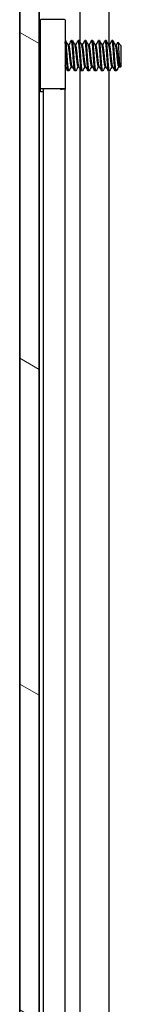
# Model space of a CAD drawing. Header units: millimetres. Extents: x 80 to 2248, y 80 to 1719.
# Tile 45 of 67: x 1167 to 1176, y 916 to 1008. Entities that reach past the tile are written whole.
import ezdxf

# ---------------------------------------------------------------- set-up
doc = ezdxf.new("R2010")
doc.units = ezdxf.units.MM
doc.header["$LTSCALE"] = 8.333333
doc.layers.add('Hatch (ANSI)', color=7, linetype='Continuous', lineweight=18)
doc.layers.add('Visible (ANSI)', color=7, linetype='Continuous', lineweight=25)

msp = doc.modelspace()

# ---------------------------------------------------------------- hatches: boundary and pattern name
at = {"layer": 'Hatch (ANSI)'}
h = msp.add_hatch(dxfattribs=at)
h.set_pattern_fill('ANSI31', color=256, scale=211.666667, angle=105, style=0)
h.set_pattern_definition([(150, (0, 0), (-13.22917, -22.9136), [])])
h.paths.add_polyline_path([(1166.886, 567.0588), (1168.6894, 567.0588), (1168.6894, 1264.0602), (1166.886, 1264.0602)])

# ---------------------------------------------------------------- linework, layer by layer
at = {"layer": 'Visible (ANSI)'}
for p, q in [((1166.886, 1264.0602), (1166.886, 567.0588)), ((1168.6894, 567.0588), (1168.6894, 1264.0602)), ((1166.8729, 576.4695), (1166.8729, 1254.6495)), ((1168.7019, 1180.9512), (1168.7019, 1005.77)), ((1172.5188, 1181.113), (1172.5188, 1005.7576)), ((1175.2255, 1180.8371), (1175.2255, 1005.4609)), ((1168.8329, 1001.3461), (1168.8329, 1007.8433)), ((1171.1329, 1007.8433), (1171.1329, 1001.3461)), ((1168.8329, 1005.6368), (1168.7047, 1005.7651)), ((1171.1723, 1005.8819), (1171.1329, 1005.8819)), ((1171.4898, 1005.4523), (1171.4203, 1005.4523)), ((1171.8073, 1005.8819), (1171.7279, 1005.8819)), ((1172.1248, 1005.4523), (1172.0553, 1005.4523)), ((1172.4423, 1005.8819), (1172.3629, 1005.8819)), ((1172.7598, 1005.4523), (1172.6903, 1005.4523)), ((1173.0773, 1005.8819), (1172.9979, 1005.8819)), ((1173.3948, 1005.4523), (1173.3253, 1005.4523)), ((1173.7123, 1005.8819), (1173.6329, 1005.8819)), ((1174.0298, 1005.4523), (1173.9603, 1005.4523)), ((1174.3473, 1005.8819), (1174.2679, 1005.8819)), ((1174.6648, 1005.4523), (1174.5953, 1005.4523)), ((1174.9823, 1005.8819), (1174.9029, 1005.8819)), ((1175.2998, 1005.4523), (1175.2303, 1005.4523)), ((1175.6173, 1005.8819), (1175.5379, 1005.8819)), ((1175.9348, 1005.4523), (1175.8653, 1005.4523)), ((1176.411, 1005.4057), (1176.088, 1005.7287)), ((1176.411, 1003.5134), (1176.411, 1005.4057)), ((1176.411, 1003.5134), (1176.2923, 1003.3946)), ((1168.7645, 1003.2138), (1168.6894, 1003.1387)), ((1168.7019, 1003.1512), (1168.7019, 827.97)), ((1171.1624, 1003.4667), (1171.1329, 1003.4667)), ((1171.4898, 1003.0371), (1171.4104, 1003.0371)), ((1171.7974, 1003.4667), (1171.7279, 1003.4667)), ((1172.1248, 1003.0371), (1172.0454, 1003.0371)), ((1172.4324, 1003.4667), (1172.3629, 1003.4667)), ((1172.5188, 1003.313), (1172.5188, 827.9576)), ((1172.7598, 1003.0371), (1172.6804, 1003.0371)), ((1173.0674, 1003.4667), (1172.9979, 1003.4667)), ((1173.3948, 1003.0371), (1173.3154, 1003.0371)), ((1173.7024, 1003.4667), (1173.6329, 1003.4667)), ((1174.0298, 1003.0371), (1173.9504, 1003.0371)), ((1174.3374, 1003.4667), (1174.2679, 1003.4667)), ((1174.6648, 1003.0371), (1174.5854, 1003.0371)), ((1174.9724, 1003.4667), (1174.9029, 1003.4667)), ((1175.2998, 1003.0371), (1175.2204, 1003.0371)), ((1175.2255, 1003.0371), (1175.2255, 827.6609)), ((1175.6074, 1003.4667), (1175.5379, 1003.4667)), ((1175.9348, 1003.0371), (1175.8554, 1003.0371)), ((1176.2424, 1003.4667), (1176.1729, 1003.4667)), ((1168.8329, 1001.0757), (1168.8329, 1001.3461)), ((1169.0829, 1001.0757), (1168.8329, 1001.0757)), ((1169.0829, 1001.3461), (1169.0829, 1001.2981)), ((1169.0829, 1001.2981), (1169.0829, 829.9355)), ((1170.71, 1001.2981), (1170.8778, 1001.3433)), ((1171.1263, 1001.3425), (1170.9614, 1001.2981)), ((1171.1149, 1001.3394), (1171.1149, 829.933)), ((1171.1149, 1001.0818), (1171.1263, 1001.0815)), ((1171.1263, 1001.0815), (1171.115, 1001.0811)), ((1171.1263, 1001.0815), (1171.1263, 1001.3425))]:
    msp.add_line(p, q, dxfattribs=at)
for centre, major_axis, ratio, start_param, end_param in [((1169.9829, 1007.8433), (1.15, 0), 0.028917, 0, 3.1415927), ((1171.2296, 1004.5107), (-0.0011, -0.343), 0.106812, 0.4125222, 2.7290705), ((1169.9829, 1001.3461), (-1.15, 0), 0.028917, 3.0345316, 6.2831853), ((1169.9829, 1001.3461), (0.9, 0), 0.028917, 6.1761243, 9.424778)]:
    msp.add_ellipse(centre, major_axis=major_axis, ratio=ratio, start_param=start_param, end_param=end_param, dxfattribs=at)
for points in [[(1168.6894, 1005.7923), (1168.7003, 1005.7729), (1168.7111, 1005.7535), (1168.722, 1005.7341)], [(1171.1862, 1005.8695), (1171.2673, 1005.7246), (1171.3485, 1005.5797), (1171.4301, 1005.4351)], [(1171.4799, 1005.4523), (1171.5582, 1005.5912), (1171.6361, 1005.7303), (1171.7139, 1005.8695)], [(1171.8212, 1005.8695), (1171.9023, 1005.7246), (1171.9835, 1005.5797), (1172.0651, 1005.4351)], [(1172.1149, 1005.4523), (1172.1932, 1005.5912), (1172.2711, 1005.7303), (1172.3489, 1005.8695)], [(1172.4562, 1005.8695), (1172.5373, 1005.7246), (1172.6185, 1005.5797), (1172.7001, 1005.4351)], [(1172.7499, 1005.4523), (1172.8282, 1005.5912), (1172.9061, 1005.7303), (1172.9839, 1005.8695)], [(1173.0912, 1005.8695), (1173.1723, 1005.7246), (1173.2535, 1005.5797), (1173.3351, 1005.4351)], [(1173.3849, 1005.4523), (1173.4632, 1005.5912), (1173.5411, 1005.7303), (1173.6189, 1005.8695)], [(1173.7262, 1005.8695), (1173.8073, 1005.7246), (1173.8885, 1005.5797), (1173.9701, 1005.4351)], [(1174.0199, 1005.4523), (1174.0982, 1005.5912), (1174.1761, 1005.7303), (1174.2539, 1005.8695)], [(1174.3612, 1005.8695), (1174.4423, 1005.7246), (1174.5235, 1005.5797), (1174.6051, 1005.4351)], [(1174.6549, 1005.4523), (1174.7332, 1005.5912), (1174.8111, 1005.7303), (1174.8889, 1005.8695)], [(1174.9962, 1005.8695), (1175.0773, 1005.7246), (1175.1585, 1005.5797), (1175.2401, 1005.4351)], [(1175.2899, 1005.4523), (1175.3682, 1005.5912), (1175.4461, 1005.7303), (1175.5239, 1005.8695)], [(1175.6312, 1005.8695), (1175.7123, 1005.7246), (1175.7935, 1005.5797), (1175.8751, 1005.4351)], [(1175.9249, 1005.4523), (1175.9761, 1005.5431), (1176.0271, 1005.634), (1176.078, 1005.7249)], [(1171.3964, 1003.0495), (1171.3154, 1003.1945), (1171.2342, 1003.3393), (1171.1526, 1003.484)], [(1172.0314, 1003.0495), (1171.9504, 1003.1945), (1171.8692, 1003.3393), (1171.7876, 1003.484)], [(1172.6664, 1003.0495), (1172.5854, 1003.1945), (1172.5042, 1003.3393), (1172.4226, 1003.484)], [(1173.3014, 1003.0495), (1173.2204, 1003.1945), (1173.1392, 1003.3393), (1173.0576, 1003.484)], [(1173.9364, 1003.0495), (1173.8554, 1003.1945), (1173.7742, 1003.3393), (1173.6926, 1003.484)], [(1174.5714, 1003.0495), (1174.4904, 1003.1945), (1174.4092, 1003.3393), (1174.3276, 1003.484)], [(1175.2064, 1003.0495), (1175.1254, 1003.1945), (1175.0442, 1003.3393), (1174.9626, 1003.484)], [(1175.8414, 1003.0495), (1175.7604, 1003.1945), (1175.6792, 1003.3393), (1175.5976, 1003.484)], [(1176.2805, 1003.3989), (1176.2646, 1003.4273), (1176.2486, 1003.4556), (1176.2326, 1003.484)], [(1168.8329, 1003.0916), (1168.8085, 1003.1353), (1168.784, 1003.1791), (1168.7595, 1003.2228)], [(1171.7378, 1003.4667), (1171.6595, 1003.3278), (1171.5816, 1003.1887), (1171.5037, 1003.0495)], [(1172.3728, 1003.4667), (1172.2945, 1003.3278), (1172.2166, 1003.1887), (1172.1387, 1003.0495)], [(1173.0078, 1003.4667), (1172.9295, 1003.3278), (1172.8516, 1003.1887), (1172.7737, 1003.0495)], [(1173.6428, 1003.4667), (1173.5645, 1003.3278), (1173.4866, 1003.1887), (1173.4087, 1003.0495)], [(1174.2778, 1003.4667), (1174.1995, 1003.3278), (1174.1216, 1003.1887), (1174.0437, 1003.0495)], [(1174.9128, 1003.4667), (1174.8345, 1003.3278), (1174.7566, 1003.1887), (1174.6787, 1003.0495)], [(1175.5478, 1003.4667), (1175.4695, 1003.3278), (1175.3916, 1003.1887), (1175.3137, 1003.0495)], [(1175.9668, 1003.0818), (1175.9561, 1003.0627), (1175.9454, 1003.0477), (1175.9348, 1003.0371)], [(1176.1828, 1003.4667), (1176.1106, 1003.3386), (1176.0386, 1003.2102), (1175.9668, 1003.0818)]]:
    msp.add_open_spline(points, degree=3, dxfattribs=at)
for points, weights in [([(1168.791, 1004.4595), (1168.7409, 1005.2381), (1168.6894, 1005.6577)], [1, 0.872099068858, 0.988403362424]), ([(1168.7117, 1004.4595), (1168.7011, 1004.6234), (1168.6894, 1004.7829)], [1, 0.97005869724, 0.95350025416]), ([(1168.8329, 1003.8804), (1168.8105, 1004.1569), (1168.791, 1004.4595)], [0.935553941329, 0.946059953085, 1]), ([(1171.1526, 1003.484), (1171.1425, 1003.5019), (1171.1329, 1003.5379)], [0.941196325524, 0.949861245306, 0.967700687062])]:
    msp.add_rational_spline(points, weights, degree=2, dxfattribs=at)
for points, knots in [([(1168.8329, 1005.3975), (1168.8027, 1005.5193), (1168.7793, 1005.5991), (1168.7475, 1005.6832), (1168.7347, 1005.7114), (1168.722, 1005.7341)], [-0.074217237, -0.074217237, -0.074217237, -0.074217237, -0.041316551, -0.041316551, -0.019660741, -0.019660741, -0.019660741, -0.019660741]), ([(1176.078, 1005.7249), (1176.0799, 1005.7282), (1176.0817, 1005.7301), (1176.0924, 1005.7323), (1176.1014, 1005.7016), (1176.1166, 1005.5921), (1176.1242, 1005.5119), (1176.1423, 1005.2709), (1176.1507, 1005.1474), (1176.1643, 1004.9275), (1176.1695, 1004.8396), (1176.1812, 1004.6326), (1176.1864, 1004.5326), (1176.1901, 1004.4595)], [-0.15822158, -0.15822158, -0.15822158, -0.15822158, -0.1484776, -0.1484776, -0.10250817, -0.10250817, -0.06653819, -0.06653819, -0.03897493, -0.03897493, -0.02198565, -0.02198565, -0.000001, -0.000001, -0.000001, -0.000001]), ([(1171.1329, 1005.0633), (1171.1479, 1005.0437), (1171.1617, 1005.0233), (1171.1904, 1004.9747), (1171.2045, 1004.9458), (1171.2283, 1004.8862), (1171.2379, 1004.8551), (1171.2452, 1004.8249)], [0.012215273, 0.012215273, 0.012215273, 0.012215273, 0.019599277, 0.019599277, 0.029257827, 0.029257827, 0.039247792, 0.039247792, 0.039247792, 0.039247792]), ([(1176.1901, 1004.4595), (1176.1947, 1004.3691), (1176.2, 1004.2699), (1176.2121, 1004.0696), (1176.2177, 1003.9844), (1176.2318, 1003.7853), (1176.2404, 1003.6811), (1176.2553, 1003.5296), (1176.2628, 1003.4578), (1176.2792, 1003.3964), (1176.2857, 1003.388), (1176.2923, 1003.3946)], [-0.2355869, -0.2355869, -0.2355869, -0.2355869, -0.20366001, -0.20366001, -0.17794617, -0.17794617, -0.13906218, -0.13906218, -0.107081, -0.107081, -0.08773085, -0.08773085, -0.08773085, -0.08773085]), ([(1168.6894, 1004.0131), (1168.6925, 1003.9579), (1168.6955, 1003.9042), (1168.7075, 1003.7046), (1168.7165, 1003.5754), (1168.7313, 1003.397), (1168.7381, 1003.3166), (1168.7513, 1003.2447), (1168.7553, 1003.2302), (1168.7595, 1003.2228)], [-0.1968102, -0.1968102, -0.1968102, -0.1968102, -0.17074357, -0.17074357, -0.09624881, -0.09624881, -0.0419821, -0.0419821, -0.01875945, -0.01875945, -0.01875945, -0.01875945]), ([(1171.2433, 1004.1964), (1171.2326, 1004.1533), (1171.217, 1004.1086), (1171.1789, 1004.0303), (1171.1575, 1003.9954), (1171.1329, 1003.9631)], [0, 0, 0, 0, 0.014239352, 0.014239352, 0.026437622, 0.026437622, 0.026437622, 0.026437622])]:
    msp.add_open_spline(points, degree=3, knots=knots, dxfattribs=at)
for points, weights, knots in [([(1171.2202, 1004.9063), (1171.1807, 1005.4205), (1171.1458, 1005.6914), (1171.1396, 1005.7397), (1171.1329, 1005.7763)], [0.942796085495, 0.907412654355, 1, 0.982109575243, 0.968997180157], [0.5657179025, 0.5657179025, 0.5657179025, 0.5729166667, 0.5729166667, 0.5743076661, 0.5743076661, 0.5743076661]), ([(1171.331, 1004.4595), (1171.2781, 1005.2807), (1171.2252, 1005.6914), (1171.2006, 1005.8819), (1171.1723, 1005.8819)], [1, 0.866025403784, 1, 0.933012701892, 0.933012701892], [0.5, 0.5, 0.5, 0.510416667, 0.510416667, 0.515625, 0.515625, 0.515625]), ([(1171.7279, 1003.4667), (1171.6995, 1003.4667), (1171.675, 1003.5997), (1171.6221, 1003.8863), (1171.5692, 1004.4595), (1171.5162, 1005.0327), (1171.4633, 1005.3193), (1171.4477, 1005.4037), (1171.4301, 1005.4351)], [0.933012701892, 0.933012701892, 1, 0.866025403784, 1, 0.866025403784, 1, 0.956426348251, 0.941196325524], [0.484375, 0.484375, 0.484375, 0.489583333, 0.489583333, 0.5, 0.5, 0.510416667, 0.510416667, 0.513804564, 0.513804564, 0.513804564]), ([(1171.7876, 1003.484), (1171.7699, 1003.5153), (1171.7544, 1003.5997), (1171.7014, 1003.8863), (1171.6485, 1004.4595), (1171.5956, 1005.0327), (1171.5427, 1005.3193), (1171.5181, 1005.4523), (1171.4898, 1005.4523)], [0.941196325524, 0.956426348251, 1, 0.866025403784, 1, 0.866025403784, 1, 0.933012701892, 0.933012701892], [0.486195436, 0.486195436, 0.486195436, 0.489583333, 0.489583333, 0.5, 0.5, 0.510416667, 0.510416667, 0.515625, 0.515625, 0.515625]), ([(1171.8867, 1004.4595), (1171.8337, 1005.2807), (1171.7808, 1005.6914), (1171.7496, 1005.9333), (1171.7139, 1005.8695)], [1, 0.866025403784, 1, 0.916453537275, 0.937106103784], [0.5, 0.5, 0.5, 0.510416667, 0.510416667, 0.516912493, 0.516912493, 0.516912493]), ([(1171.966, 1004.4595), (1171.9131, 1005.2807), (1171.8602, 1005.6914), (1171.8356, 1005.8819), (1171.8073, 1005.8819)], [1, 0.866025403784, 1, 0.933012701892, 0.933012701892], [0.4375, 0.4375, 0.4375, 0.447916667, 0.447916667, 0.453125, 0.453125, 0.453125]), ([(1172.3629, 1003.4667), (1172.3345, 1003.4667), (1172.31, 1003.5997), (1172.2571, 1003.8863), (1172.2042, 1004.4595), (1172.1512, 1005.0327), (1172.0983, 1005.3193), (1172.0827, 1005.4037), (1172.0651, 1005.4351)], [0.933012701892, 0.933012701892, 1, 0.866025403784, 1, 0.866025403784, 1, 0.956426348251, 0.941196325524], [0.421875, 0.421875, 0.421875, 0.427083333, 0.427083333, 0.4375, 0.4375, 0.447916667, 0.447916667, 0.451304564, 0.451304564, 0.451304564]), ([(1172.4226, 1003.484), (1172.4049, 1003.5153), (1172.3894, 1003.5997), (1172.3364, 1003.8863), (1172.2835, 1004.4595), (1172.2306, 1005.0327), (1172.1777, 1005.3193), (1172.1531, 1005.4523), (1172.1248, 1005.4523)], [0.941196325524, 0.956426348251, 1, 0.866025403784, 1, 0.866025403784, 1, 0.933012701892, 0.933012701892], [0.423695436, 0.423695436, 0.423695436, 0.427083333, 0.427083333, 0.4375, 0.4375, 0.447916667, 0.447916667, 0.453125, 0.453125, 0.453125]), ([(1172.5217, 1004.4595), (1172.4687, 1005.2807), (1172.4158, 1005.6914), (1172.3846, 1005.9333), (1172.3489, 1005.8695)], [1, 0.866025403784, 1, 0.916453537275, 0.937106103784], [0.4375, 0.4375, 0.4375, 0.447916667, 0.447916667, 0.454412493, 0.454412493, 0.454412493]), ([(1172.601, 1004.4595), (1172.5481, 1005.2807), (1172.4952, 1005.6914), (1172.4706, 1005.8819), (1172.4423, 1005.8819)], [1, 0.866025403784, 1, 0.933012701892, 0.933012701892], [0.375, 0.375, 0.375, 0.385416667, 0.385416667, 0.390625, 0.390625, 0.390625]), ([(1172.9979, 1003.4667), (1172.9695, 1003.4667), (1172.945, 1003.5997), (1172.8921, 1003.8863), (1172.8392, 1004.4595), (1172.7862, 1005.0327), (1172.7333, 1005.3193), (1172.7177, 1005.4037), (1172.7001, 1005.4351)], [0.933012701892, 0.933012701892, 1, 0.866025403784, 1, 0.866025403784, 1, 0.956426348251, 0.941196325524], [0.359375, 0.359375, 0.359375, 0.364583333, 0.364583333, 0.375, 0.375, 0.385416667, 0.385416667, 0.388804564, 0.388804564, 0.388804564]), ([(1173.0576, 1003.484), (1173.0399, 1003.5153), (1173.0244, 1003.5997), (1172.9714, 1003.8863), (1172.9185, 1004.4595), (1172.8656, 1005.0327), (1172.8127, 1005.3193), (1172.7881, 1005.4523), (1172.7598, 1005.4523)], [0.941196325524, 0.956426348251, 1, 0.866025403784, 1, 0.866025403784, 1, 0.933012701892, 0.933012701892], [0.361195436, 0.361195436, 0.361195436, 0.364583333, 0.364583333, 0.375, 0.375, 0.385416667, 0.385416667, 0.390625, 0.390625, 0.390625]), ([(1173.1567, 1004.4595), (1173.1037, 1005.2807), (1173.0508, 1005.6914), (1173.0196, 1005.9333), (1172.9839, 1005.8695)], [1, 0.866025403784, 1, 0.916453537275, 0.937106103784], [0.375, 0.375, 0.375, 0.385416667, 0.385416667, 0.391912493, 0.391912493, 0.391912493]), ([(1173.236, 1004.4595), (1173.1831, 1005.2807), (1173.1302, 1005.6914), (1173.1056, 1005.8819), (1173.0773, 1005.8819)], [1, 0.866025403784, 1, 0.933012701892, 0.933012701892], [0.3125, 0.3125, 0.3125, 0.322916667, 0.322916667, 0.328125, 0.328125, 0.328125]), ([(1173.6329, 1003.4667), (1173.6045, 1003.4667), (1173.58, 1003.5997), (1173.5271, 1003.8863), (1173.4742, 1004.4595), (1173.4212, 1005.0327), (1173.3683, 1005.3193), (1173.3527, 1005.4037), (1173.3351, 1005.4351)], [0.933012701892, 0.933012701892, 1, 0.866025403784, 1, 0.866025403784, 1, 0.956426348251, 0.941196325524], [0.296875, 0.296875, 0.296875, 0.302083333, 0.302083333, 0.3125, 0.3125, 0.322916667, 0.322916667, 0.326304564, 0.326304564, 0.326304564]), ([(1173.6926, 1003.484), (1173.6749, 1003.5153), (1173.6594, 1003.5997), (1173.6064, 1003.8863), (1173.5535, 1004.4595), (1173.5006, 1005.0327), (1173.4477, 1005.3193), (1173.4231, 1005.4523), (1173.3948, 1005.4523)], [0.941196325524, 0.956426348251, 1, 0.866025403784, 1, 0.866025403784, 1, 0.933012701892, 0.933012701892], [0.298695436, 0.298695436, 0.298695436, 0.302083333, 0.302083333, 0.3125, 0.3125, 0.322916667, 0.322916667, 0.328125, 0.328125, 0.328125]), ([(1173.7917, 1004.4595), (1173.7387, 1005.2807), (1173.6858, 1005.6914), (1173.6546, 1005.9333), (1173.6189, 1005.8695)], [1, 0.866025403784, 1, 0.916453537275, 0.937106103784], [0.3125, 0.3125, 0.3125, 0.322916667, 0.322916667, 0.329412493, 0.329412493, 0.329412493]), ([(1173.871, 1004.4595), (1173.8181, 1005.2807), (1173.7652, 1005.6914), (1173.7406, 1005.8819), (1173.7123, 1005.8819)], [1, 0.866025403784, 1, 0.933012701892, 0.933012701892], [0.25, 0.25, 0.25, 0.260416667, 0.260416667, 0.265625, 0.265625, 0.265625]), ([(1174.2679, 1003.4667), (1174.2395, 1003.4667), (1174.215, 1003.5997), (1174.1621, 1003.8863), (1174.1092, 1004.4595), (1174.0562, 1005.0327), (1174.0033, 1005.3193), (1173.9877, 1005.4037), (1173.9701, 1005.4351)], [0.933012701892, 0.933012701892, 1, 0.866025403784, 1, 0.866025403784, 1, 0.956426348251, 0.941196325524], [0.234375, 0.234375, 0.234375, 0.239583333, 0.239583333, 0.25, 0.25, 0.260416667, 0.260416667, 0.263804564, 0.263804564, 0.263804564]), ([(1174.3276, 1003.484), (1174.3099, 1003.5153), (1174.2944, 1003.5997), (1174.2414, 1003.8863), (1174.1885, 1004.4595), (1174.1356, 1005.0327), (1174.0827, 1005.3193), (1174.0581, 1005.4523), (1174.0298, 1005.4523)], [0.941196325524, 0.956426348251, 1, 0.866025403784, 1, 0.866025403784, 1, 0.933012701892, 0.933012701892], [0.236195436, 0.236195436, 0.236195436, 0.239583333, 0.239583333, 0.25, 0.25, 0.260416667, 0.260416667, 0.265625, 0.265625, 0.265625]), ([(1174.4267, 1004.4595), (1174.3737, 1005.2807), (1174.3208, 1005.6914), (1174.2896, 1005.9333), (1174.2539, 1005.8695)], [1, 0.866025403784, 1, 0.916453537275, 0.937106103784], [0.25, 0.25, 0.25, 0.260416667, 0.260416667, 0.266912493, 0.266912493, 0.266912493]), ([(1174.506, 1004.4595), (1174.4531, 1005.2807), (1174.4002, 1005.6914), (1174.3756, 1005.8819), (1174.3473, 1005.8819)], [1, 0.866025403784, 1, 0.933012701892, 0.933012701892], [0.1875, 0.1875, 0.1875, 0.197916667, 0.197916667, 0.203125, 0.203125, 0.203125]), ([(1174.9029, 1003.4667), (1174.8745, 1003.4667), (1174.85, 1003.5997), (1174.7971, 1003.8863), (1174.7442, 1004.4595), (1174.6912, 1005.0327), (1174.6383, 1005.3193), (1174.6227, 1005.4037), (1174.6051, 1005.4351)], [0.933012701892, 0.933012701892, 1, 0.866025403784, 1, 0.866025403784, 1, 0.956426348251, 0.941196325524], [0.171875, 0.171875, 0.171875, 0.177083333, 0.177083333, 0.1875, 0.1875, 0.197916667, 0.197916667, 0.201304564, 0.201304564, 0.201304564]), ([(1174.9626, 1003.484), (1174.9449, 1003.5153), (1174.9294, 1003.5997), (1174.8764, 1003.8863), (1174.8235, 1004.4595), (1174.7706, 1005.0327), (1174.7177, 1005.3193), (1174.6931, 1005.4523), (1174.6648, 1005.4523)], [0.941196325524, 0.956426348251, 1, 0.866025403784, 1, 0.866025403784, 1, 0.933012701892, 0.933012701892], [0.173695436, 0.173695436, 0.173695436, 0.177083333, 0.177083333, 0.1875, 0.1875, 0.197916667, 0.197916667, 0.203125, 0.203125, 0.203125]), ([(1175.0617, 1004.4595), (1175.0087, 1005.2807), (1174.9558, 1005.6914), (1174.9246, 1005.9333), (1174.8889, 1005.8695)], [1, 0.866025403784, 1, 0.916453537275, 0.937106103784], [0.1875, 0.1875, 0.1875, 0.197916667, 0.197916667, 0.204412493, 0.204412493, 0.204412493]), ([(1175.141, 1004.4595), (1175.0881, 1005.2807), (1175.0352, 1005.6914), (1175.0106, 1005.8819), (1174.9823, 1005.8819)], [1, 0.866025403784, 1, 0.933012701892, 0.933012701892], [0.125, 0.125, 0.125, 0.135416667, 0.135416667, 0.140625, 0.140625, 0.140625]), ([(1175.5379, 1003.4667), (1175.5095, 1003.4667), (1175.485, 1003.5997), (1175.4321, 1003.8863), (1175.3792, 1004.4595), (1175.3262, 1005.0327), (1175.2733, 1005.3193), (1175.2577, 1005.4037), (1175.2401, 1005.4351)], [0.933012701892, 0.933012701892, 1, 0.866025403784, 1, 0.866025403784, 1, 0.956426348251, 0.941196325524], [0.109375, 0.109375, 0.109375, 0.114583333, 0.114583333, 0.125, 0.125, 0.135416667, 0.135416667, 0.138804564, 0.138804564, 0.138804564]), ([(1175.5976, 1003.484), (1175.5799, 1003.5153), (1175.5644, 1003.5997), (1175.5114, 1003.8863), (1175.4585, 1004.4595), (1175.4056, 1005.0327), (1175.3527, 1005.3193), (1175.3281, 1005.4523), (1175.2998, 1005.4523)], [0.941196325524, 0.956426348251, 1, 0.866025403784, 1, 0.866025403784, 1, 0.933012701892, 0.933012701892], [0.111195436, 0.111195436, 0.111195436, 0.114583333, 0.114583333, 0.125, 0.125, 0.135416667, 0.135416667, 0.140625, 0.140625, 0.140625]), ([(1175.6967, 1004.4595), (1175.6437, 1005.2807), (1175.5908, 1005.6914), (1175.5596, 1005.9333), (1175.5239, 1005.8695)], [1, 0.866025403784, 1, 0.916453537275, 0.937106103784], [0.125, 0.125, 0.125, 0.135416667, 0.135416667, 0.141912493, 0.141912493, 0.141912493]), ([(1175.776, 1004.4595), (1175.7231, 1005.2807), (1175.6702, 1005.6914), (1175.6456, 1005.8819), (1175.6173, 1005.8819)], [1, 0.866025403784, 1, 0.933012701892, 0.933012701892], [0.0625, 0.0625, 0.0625, 0.072916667, 0.072916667, 0.078125, 0.078125, 0.078125]), ([(1176.1729, 1003.4667), (1176.1445, 1003.4667), (1176.12, 1003.5997), (1176.0671, 1003.8863), (1176.0142, 1004.4595), (1175.9612, 1005.0327), (1175.9083, 1005.3193), (1175.8927, 1005.4037), (1175.8751, 1005.4351)], [0.933012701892, 0.933012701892, 1, 0.866025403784, 1, 0.866025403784, 1, 0.956426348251, 0.941196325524], [0.046875, 0.046875, 0.046875, 0.052083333, 0.052083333, 0.0625, 0.0625, 0.072916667, 0.072916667, 0.076304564, 0.076304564, 0.076304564]), ([(1176.2326, 1003.484), (1176.2149, 1003.5153), (1176.1994, 1003.5997), (1176.1464, 1003.8863), (1176.0935, 1004.4595), (1176.0406, 1005.0327), (1175.9877, 1005.3193), (1175.9631, 1005.4523), (1175.9348, 1005.4523)], [0.941196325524, 0.956426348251, 1, 0.866025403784, 1, 0.866025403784, 1, 0.933012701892, 0.933012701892], [0.048695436, 0.048695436, 0.048695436, 0.052083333, 0.052083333, 0.0625, 0.0625, 0.072916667, 0.072916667, 0.078125, 0.078125, 0.078125]), ([(1168.8329, 1003.1293), (1168.8249, 1003.1701), (1168.8175, 1003.2277), (1168.7646, 1003.6383), (1168.7117, 1004.4595)], [0.964249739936, 0.97875638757, 1, 0.866025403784, 1], [0.80043162, 0.80043162, 0.80043162, 0.802083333, 0.802083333, 0.8125, 0.8125, 0.8125]), ([(1171.5037, 1003.0495), (1171.468, 1002.9857), (1171.4369, 1003.2277), (1171.3839, 1003.6383), (1171.331, 1004.4595)], [0.937106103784, 0.916453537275, 1, 0.866025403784, 1], [0.483087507, 0.483087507, 0.483087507, 0.489583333, 0.489583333, 0.5, 0.5, 0.5]), ([(1172.0454, 1003.0371), (1172.017, 1003.0371), (1171.9925, 1003.2277), (1171.9396, 1003.6383), (1171.8867, 1004.4595)], [0.933012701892, 0.933012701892, 1, 0.866025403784, 1], [0.484375, 0.484375, 0.484375, 0.489583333, 0.489583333, 0.5, 0.5, 0.5]), ([(1172.1387, 1003.0495), (1172.103, 1002.9857), (1172.0719, 1003.2277), (1172.0189, 1003.6383), (1171.966, 1004.4595)], [0.937106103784, 0.916453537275, 1, 0.866025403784, 1], [0.420587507, 0.420587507, 0.420587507, 0.427083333, 0.427083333, 0.4375, 0.4375, 0.4375]), ([(1172.6804, 1003.0371), (1172.652, 1003.0371), (1172.6275, 1003.2277), (1172.5746, 1003.6383), (1172.5217, 1004.4595)], [0.933012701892, 0.933012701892, 1, 0.866025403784, 1], [0.421875, 0.421875, 0.421875, 0.427083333, 0.427083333, 0.4375, 0.4375, 0.4375]), ([(1172.7737, 1003.0495), (1172.738, 1002.9857), (1172.7069, 1003.2277), (1172.6539, 1003.6383), (1172.601, 1004.4595)], [0.937106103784, 0.916453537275, 1, 0.866025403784, 1], [0.358087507, 0.358087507, 0.358087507, 0.364583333, 0.364583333, 0.375, 0.375, 0.375]), ([(1173.3154, 1003.0371), (1173.287, 1003.0371), (1173.2625, 1003.2277), (1173.2096, 1003.6383), (1173.1567, 1004.4595)], [0.933012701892, 0.933012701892, 1, 0.866025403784, 1], [0.359375, 0.359375, 0.359375, 0.364583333, 0.364583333, 0.375, 0.375, 0.375]), ([(1173.4087, 1003.0495), (1173.373, 1002.9857), (1173.3419, 1003.2277), (1173.2889, 1003.6383), (1173.236, 1004.4595)], [0.937106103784, 0.916453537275, 1, 0.866025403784, 1], [0.295587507, 0.295587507, 0.295587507, 0.302083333, 0.302083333, 0.3125, 0.3125, 0.3125]), ([(1173.9504, 1003.0371), (1173.922, 1003.0371), (1173.8975, 1003.2277), (1173.8446, 1003.6383), (1173.7917, 1004.4595)], [0.933012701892, 0.933012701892, 1, 0.866025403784, 1], [0.296875, 0.296875, 0.296875, 0.302083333, 0.302083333, 0.3125, 0.3125, 0.3125]), ([(1174.0437, 1003.0495), (1174.008, 1002.9857), (1173.9769, 1003.2277), (1173.9239, 1003.6383), (1173.871, 1004.4595)], [0.937106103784, 0.916453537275, 1, 0.866025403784, 1], [0.233087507, 0.233087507, 0.233087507, 0.239583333, 0.239583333, 0.25, 0.25, 0.25]), ([(1174.5854, 1003.0371), (1174.557, 1003.0371), (1174.5325, 1003.2277), (1174.4796, 1003.6383), (1174.4267, 1004.4595)], [0.933012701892, 0.933012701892, 1, 0.866025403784, 1], [0.234375, 0.234375, 0.234375, 0.239583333, 0.239583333, 0.25, 0.25, 0.25]), ([(1174.6787, 1003.0495), (1174.643, 1002.9857), (1174.6119, 1003.2277), (1174.5589, 1003.6383), (1174.506, 1004.4595)], [0.937106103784, 0.916453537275, 1, 0.866025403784, 1], [0.170587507, 0.170587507, 0.170587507, 0.177083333, 0.177083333, 0.1875, 0.1875, 0.1875]), ([(1175.2204, 1003.0371), (1175.192, 1003.0371), (1175.1675, 1003.2277), (1175.1146, 1003.6383), (1175.0617, 1004.4595)], [0.933012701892, 0.933012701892, 1, 0.866025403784, 1], [0.171875, 0.171875, 0.171875, 0.177083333, 0.177083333, 0.1875, 0.1875, 0.1875]), ([(1175.3137, 1003.0495), (1175.278, 1002.9857), (1175.2469, 1003.2277), (1175.1939, 1003.6383), (1175.141, 1004.4595)], [0.937106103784, 0.916453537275, 1, 0.866025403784, 1], [0.108087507, 0.108087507, 0.108087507, 0.114583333, 0.114583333, 0.125, 0.125, 0.125]), ([(1175.8554, 1003.0371), (1175.827, 1003.0371), (1175.8025, 1003.2277), (1175.7496, 1003.6383), (1175.6967, 1004.4595)], [0.933012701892, 0.933012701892, 1, 0.866025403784, 1], [0.109375, 0.109375, 0.109375, 0.114583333, 0.114583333, 0.125, 0.125, 0.125]), ([(1175.9348, 1003.0371), (1175.9064, 1003.0371), (1175.8819, 1003.2277), (1175.8289, 1003.6383), (1175.776, 1004.4595)], [0.933012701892, 0.933012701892, 1, 0.866025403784, 1], [0.046875, 0.046875, 0.046875, 0.052083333, 0.052083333, 0.0625, 0.0625, 0.0625]), ([(1171.4104, 1003.0371), (1171.382, 1003.0371), (1171.3575, 1003.2277), (1171.31, 1003.5963), (1171.2602, 1004.3304)], [0.933012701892, 0.933012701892, 1, 0.878060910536, 0.978091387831], [0.546875, 0.546875, 0.546875, 0.552083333, 0.552083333, 0.561564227, 0.561564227, 0.561564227])]:
    msp.add_rational_spline(points, weights, degree=2, knots=knots, dxfattribs=at)

doc.saveas('drawing.dxf')
